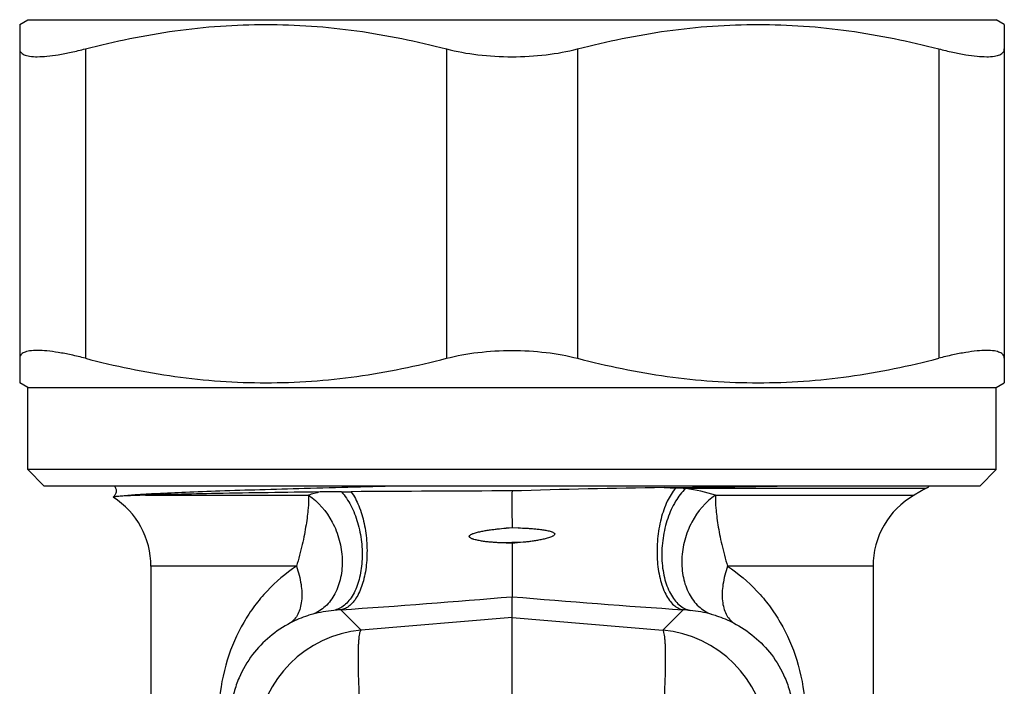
# Model space of a CAD drawing. Header units: millimetres. Extents: x 1279 to 58476, y -6899 to 74987.
# Tile 90 of 250: x 27182 to 27212, y -6406 to -6386. Entities that reach past the tile are written whole.
import ezdxf

# ---------------------------------------------------------------- set-up
doc = ezdxf.new("R2010")
doc.units = ezdxf.units.MM

msp = doc.modelspace()

# ---------------------------------------------------------------- linework, layer by layer
at = {"color": 0, "linetype": 'Continuous', "lineweight": -2}
for p, q in [((27181.644, -6385.815), (27181.894, -6385.671)), ((27181.894, -6385.671), (27211.394, -6385.671)), ((27211.644, -6385.815), (27211.394, -6385.671)), ((27181.644, -6385.815), (27181.644, -6396.726)), ((27211.644, -6385.815), (27211.644, -6396.726)), ((27183.644, -6386.559), (27183.644, -6395.982)), ((27194.644, -6386.559), (27194.644, -6395.982)), ((27198.644, -6386.559), (27198.644, -6395.982)), ((27209.644, -6386.559), (27209.644, -6395.982)), ((27181.894, -6396.871), (27181.644, -6396.726)), ((27181.894, -6399.371), (27181.894, -6396.871)), ((27181.894, -6396.871), (27211.394, -6396.871)), ((27211.394, -6396.871), (27211.644, -6396.726)), ((27211.394, -6399.371), (27211.394, -6396.871)), ((27211.394, -6399.371), (27181.894, -6399.371)), ((27182.394, -6399.871), (27181.894, -6399.371)), ((27210.894, -6399.871), (27211.394, -6399.371)), ((27210.894, -6399.871), (27182.394, -6399.871)), ((27185.473, -6400.15), (27190.44, -6400.15)), ((27201.281, -6399.92), (27201.631, -6399.933)), ((27209.244, -6399.948), (27201.939, -6399.948)), ((27202.847, -6400.15), (27208.894, -6400.15)), ((27209.244, -6399.948), (27208.894, -6400.15)), ((27196.463, -6401.153), (27196.644, -6401.138)), ((27196.829, -6401.145), (27196.463, -6401.153)), ((27196.644, -6401.138), (27196.829, -6401.145)), ((27196.986, -6401.584), (27196.282, -6401.601)), ((27196.644, -6401.619), (27196.282, -6401.601)), ((27196.644, -6401.619), (27196.644, -6403.242)), ((27185.644, -6402.315), (27185.644, -6409.399)), ((27190.076, -6402.315), (27185.644, -6402.315)), ((27207.644, -6402.315), (27203.211, -6402.315)), ((27207.644, -6402.315), (27207.644, -6409.399)), ((27196.644, -6403.872), (27196.644, -6403.242)), ((27192.049, -6404.263), (27191.425, -6403.641)), ((27201.238, -6404.263), (27201.862, -6403.641)), ((27196.644, -6403.872), (27192.049, -6404.263)), ((27196.644, -6403.872), (27201.238, -6404.263)), ((27196.644, -6406.751), (27196.644, -6403.872))]:
    msp.add_line(p, q, dxfattribs=at)
for centre, radius, start, end in [((27188.34, -5382.181), 1017.822, 270.728475, 270.922126), ((27208.244, -6398.216), 2, 300, 303.8101), ((27192.022, -6405.131), 5.226, 103.5849, 107.6233), ((27191.257, -6335.379), 64.668, 270.16822, 270.43159), ((27199.295, -7421.653), 1021.636, 90.148715, 90.423511), ((27204.974, -6677.066), 277.17, 90.76359, 91.72235), ((27201.212, -6411.511), 11.586, 86.4054, 87.9263), ((27201.254, -6405.167), 5.264, 72.3861, 82.5267), ((27210.144, -6402.315), 2.5, 120, 180), ((27183.144, -6402.315), 2.5, 0, 57.2943), ((27209.136, -6524.694), 123.708, 95.63643, 95.79572), ((27167.15, -6051.615), 352.862, 273.9447, 274.79458), ((27226.137, -6051.615), 352.862, 265.20542, 266.0553), ((27191.679, -6408.006), 4.372, 96.0629, 104.6468), ((27191.667, -6407.889), 4.255, 93.2581, 96.0612), ((27201.621, -6407.889), 4.255, 83.9388, 86.7419), ((27201.608, -6408.006), 4.372, 75.3532, 83.9371), ((27192.359, -6407.752), 3.503, 95.0702, 174.9331), ((27200.928, -6407.752), 3.503, 5.0669, 84.9298)]:
    msp.add_arc(centre, radius, start, end, dxfattribs=at)
for points, knots in [([(27183.644, -6386.559), (27184.543, -6386.326), (27185.91, -6386.044), (27187.755, -6385.848), (27189.144, -6385.799), (27190.532, -6385.848), (27192.377, -6386.044), (27193.745, -6386.326), (27194.644, -6386.559)], [0, 0, 0, 0, 0.250476, 0.375314, 0.5, 0.624686, 0.749524, 1, 1, 1, 1]), ([(27198.644, -6386.559), (27199.543, -6386.326), (27200.91, -6386.044), (27202.755, -6385.848), (27204.144, -6385.799), (27205.532, -6385.848), (27207.377, -6386.044), (27208.745, -6386.326), (27209.644, -6386.559)], [0, 0, 0, 0, 0.250476, 0.375314, 0.5, 0.624686, 0.749524, 1, 1, 1, 1]), ([(27181.644, -6386.559), (27181.644, -6386.578), (27181.649, -6386.615), (27181.676, -6386.665), (27181.72, -6386.707), (27181.781, -6386.74), (27181.858, -6386.766), (27181.992, -6386.793), (27182.2, -6386.802), (27182.492, -6386.784), (27182.837, -6386.737), (27183.228, -6386.662), (27183.501, -6386.596), (27183.644, -6386.559)], [0, 0, 0, 0, 0.025942, 0.051357, 0.07893, 0.110859, 0.148556, 0.192842, 0.302416, 0.44021, 0.60447, 0.792345, 1, 1, 1, 1]), ([(27194.644, -6386.559), (27194.958, -6386.641), (27195.623, -6386.76), (27196.296, -6386.798), (27196.644, -6386.798)], [0, 0, 0, 0, 0.482956, 1, 1, 1, 1]), ([(27196.644, -6386.798), (27196.991, -6386.798), (27197.665, -6386.76), (27198.329, -6386.641), (27198.644, -6386.559)], [0, 0, 0, 0, 0.517046, 1, 1, 1, 1]), ([(27209.644, -6386.559), (27209.786, -6386.596), (27210.06, -6386.662), (27210.45, -6386.737), (27210.795, -6386.784), (27211.087, -6386.802), (27211.295, -6386.793), (27211.429, -6386.766), (27211.506, -6386.74), (27211.567, -6386.707), (27211.612, -6386.665), (27211.638, -6386.615), (27211.644, -6386.578), (27211.644, -6386.559)], [0, 0, 0, 0, 0.207655, 0.39553, 0.55979, 0.697584, 0.807158, 0.851445, 0.889141, 0.92107, 0.948643, 0.974058, 1, 1, 1, 1]), ([(27183.644, -6395.982), (27183.501, -6395.945), (27183.228, -6395.879), (27182.837, -6395.804), (27182.492, -6395.757), (27182.2, -6395.739), (27181.992, -6395.749), (27181.858, -6395.775), (27181.781, -6395.801), (27181.72, -6395.834), (27181.676, -6395.876), (27181.649, -6395.927), (27181.644, -6395.964), (27181.644, -6395.982)], [0, 0, 0, 0, 0.207655, 0.39553, 0.55979, 0.697584, 0.807158, 0.851444, 0.889141, 0.92107, 0.948643, 0.974058, 1, 1, 1, 1]), ([(27183.644, -6395.982), (27184.543, -6396.216), (27185.91, -6396.498), (27187.755, -6396.693), (27189.144, -6396.743), (27190.532, -6396.693), (27192.377, -6396.498), (27193.745, -6396.216), (27194.644, -6395.982)], [0, 0, 0, 0, 0.250476, 0.375314, 0.5, 0.624686, 0.749524, 1, 1, 1, 1]), ([(27194.644, -6395.982), (27194.958, -6395.9), (27195.623, -6395.782), (27196.296, -6395.744), (27196.644, -6395.744)], [0, 0, 0, 0, 0.482956, 1, 1, 1, 1]), ([(27196.644, -6395.744), (27196.991, -6395.744), (27197.665, -6395.782), (27198.329, -6395.9), (27198.644, -6395.982)], [0, 0, 0, 0, 0.517046, 1, 1, 1, 1]), ([(27198.644, -6395.982), (27199.543, -6396.216), (27200.91, -6396.498), (27202.755, -6396.693), (27204.144, -6396.743), (27205.532, -6396.693), (27207.377, -6396.498), (27208.745, -6396.216), (27209.644, -6395.982)], [0, 0, 0, 0, 0.250476, 0.375314, 0.5, 0.624686, 0.749524, 1, 1, 1, 1]), ([(27211.644, -6395.982), (27211.644, -6395.964), (27211.638, -6395.927), (27211.612, -6395.876), (27211.567, -6395.834), (27211.506, -6395.801), (27211.429, -6395.775), (27211.295, -6395.749), (27211.087, -6395.739), (27210.795, -6395.757), (27210.45, -6395.804), (27210.06, -6395.879), (27209.786, -6395.945), (27209.644, -6395.982)], [0, 0, 0, 0, 0.025942, 0.051357, 0.07893, 0.110859, 0.148555, 0.192842, 0.302416, 0.44021, 0.60447, 0.792345, 1, 1, 1, 1]), ([(27184.529, -6399.87), (27184.549, -6399.895), (27184.583, -6399.956), (27184.585, -6400.044), (27184.567, -6400.111), (27184.54, -6400.162), (27184.513, -6400.192), (27184.494, -6400.208)], [0, 0, 0, 0, 0.254968, 0.541157, 0.680609, 0.806712, 1, 1, 1, 1]), ([(27193.354, -6399.871), (27192.341, -6399.895), (27190.875, -6399.932), (27189.004, -6399.986), (27187.796, -6400.024), (27186.753, -6400.062), (27185.893, -6400.1), (27185.232, -6400.137), (27184.86, -6400.166), (27184.71, -6400.183)], [0, 0, 0, 0, 0.351545, 0.508547, 0.649074, 0.77052, 0.870638, 0.947606, 1, 1, 1, 1]), ([(27184.71, -6400.183), (27184.68, -6400.185), (27184.629, -6400.189), (27184.569, -6400.194), (27184.533, -6400.199), (27184.514, -6400.202), (27184.502, -6400.205), (27184.496, -6400.207), (27184.494, -6400.208)], [0, 0, 0, 0, 0.410025, 0.713527, 0.825099, 0.909849, 0.967915, 1, 1, 1, 1]), ([(27185.473, -6400.15), (27185.324, -6400.155), (27185.069, -6400.164), (27184.814, -6400.176), (27184.71, -6400.183)], [0, 0, 0, 0, 0.588715, 1, 1, 1, 1]), ([(27190.795, -6400.051), (27189.744, -6400.066), (27188.285, -6400.087), (27186.511, -6400.122), (27185.788, -6400.14), (27185.473, -6400.15)], [0, 0, 0, 0, 0.592432, 0.822674, 1, 1, 1, 1]), ([(27190.44, -6400.15), (27190.447, -6400.281), (27190.44, -6400.495), (27190.407, -6400.795), (27190.369, -6401.063), (27190.318, -6401.352), (27190.253, -6401.661), (27190.174, -6401.985), (27190.112, -6402.205), (27190.076, -6402.315)], [0, 0, 0, 0, 0.178924, 0.289257, 0.412106, 0.546127, 0.689868, 0.841909, 1, 1, 1, 1]), ([(27190.44, -6400.15), (27190.747, -6400.347), (27191.127, -6400.802), (27191.401, -6401.51), (27191.491, -6402.089), (27191.448, -6402.652), (27191.276, -6403.154), (27190.983, -6403.551), (27190.714, -6403.722), (27190.574, -6403.775)], [0, 0, 0, 0, 0.25469, 0.3922, 0.529271, 0.660824, 0.783173, 0.895332, 1, 1, 1, 1]), ([(27191.447, -6400.047), (27191.392, -6400.047), (27191.175, -6400.048), (27190.957, -6400.049), (27190.795, -6400.051)], [0, 0, 0, 0, 0.252257, 1, 1, 1, 1]), ([(27191.447, -6400.047), (27191.558, -6400.171), (27191.756, -6400.471), (27191.959, -6400.99), (27192.055, -6401.472), (27192.083, -6401.87), (27192.076, -6402.257), (27192.008, -6402.704), (27191.856, -6403.105), (27191.686, -6403.359), (27191.545, -6403.503), (27191.388, -6403.607), (27191.274, -6403.646), (27191.217, -6403.658)], [0, 0, 0, 0, 0.122367, 0.260329, 0.406739, 0.480427, 0.552876, 0.689698, 0.810414, 0.863758, 0.912523, 0.95751, 1, 1, 1, 1]), ([(27191.744, -6400.045), (27191.838, -6400.178), (27191.998, -6400.492), (27192.153, -6401.021), (27192.232, -6401.605), (27192.227, -6402.193), (27192.138, -6402.733), (27191.995, -6403.126), (27191.839, -6403.371), (27191.713, -6403.507), (27191.575, -6403.601), (27191.474, -6403.633), (27191.425, -6403.641)], [0, 0, 0, 0, 0.122077, 0.262845, 0.413648, 0.564043, 0.703682, 0.824087, 0.875661, 0.921462, 0.962361, 1, 1, 1, 1]), ([(27196.644, -6400.021), (27196.643, -6400.105), (27196.644, -6400.329), (27196.643, -6400.701), (27196.644, -6400.989), (27196.644, -6401.138)], [0, 0, 0, 0, 0.22608, 0.600327, 1, 1, 1, 1]), ([(27201.631, -6399.933), (27201.527, -6400.053), (27201.346, -6400.356), (27201.165, -6400.882), (27201.064, -6401.481), (27201.053, -6402.096), (27201.132, -6402.668), (27201.274, -6403.088), (27201.433, -6403.351), (27201.562, -6403.497), (27201.705, -6403.598), (27201.811, -6403.633), (27201.862, -6403.641)], [0, 0, 0, 0, 0.115626, 0.252823, 0.403063, 0.555218, 0.697842, 0.821261, 0.874022, 0.920679, 0.962095, 1, 1, 1, 1]), ([(27201.939, -6399.948), (27201.816, -6400.06), (27201.597, -6400.348), (27201.366, -6400.864), (27201.227, -6401.455), (27201.191, -6402.067), (27201.263, -6402.643), (27201.413, -6403.069), (27201.586, -6403.339), (27201.73, -6403.494), (27201.892, -6403.604), (27202.011, -6403.646), (27202.07, -6403.658)], [0, 0, 0, 0, 0.117512, 0.252729, 0.398707, 0.546078, 0.685217, 0.808239, 0.862482, 0.911895, 0.957283, 1, 1, 1, 1]), ([(27202.847, -6400.15), (27202.54, -6400.347), (27202.161, -6400.802), (27201.887, -6401.51), (27201.797, -6402.089), (27201.839, -6402.652), (27202.011, -6403.154), (27202.304, -6403.551), (27202.574, -6403.722), (27202.714, -6403.775)], [0, 0, 0, 0, 0.25469, 0.3922, 0.529271, 0.660824, 0.783173, 0.895332, 1, 1, 1, 1]), ([(27202.847, -6400.15), (27202.841, -6400.281), (27202.847, -6400.495), (27202.88, -6400.795), (27202.918, -6401.063), (27202.969, -6401.352), (27203.035, -6401.661), (27203.113, -6401.985), (27203.176, -6402.205), (27203.211, -6402.315)], [0, 0, 0, 0, 0.178924, 0.289257, 0.412106, 0.546127, 0.689868, 0.841909, 1, 1, 1, 1]), ([(27184.494, -6400.208), (27184.493, -6400.208), (27184.492, -6400.21), (27184.494, -6400.211), (27184.494, -6400.212)], [0, 0, 0, 0, 0.467934, 1, 1, 1, 1]), ([(27196.282, -6401.601), (27196.237, -6401.599), (27196.147, -6401.594), (27196.013, -6401.583), (27195.879, -6401.57), (27195.769, -6401.556), (27195.681, -6401.541), (27195.615, -6401.529), (27195.55, -6401.515), (27195.496, -6401.5), (27195.454, -6401.486), (27195.422, -6401.475), (27195.393, -6401.46), (27195.368, -6401.446), (27195.352, -6401.43), (27195.343, -6401.414), (27195.342, -6401.396), (27195.351, -6401.381), (27195.363, -6401.368), (27195.381, -6401.355), (27195.405, -6401.341), (27195.435, -6401.327), (27195.477, -6401.311), (27195.53, -6401.293), (27195.595, -6401.276), (27195.66, -6401.261), (27195.726, -6401.247), (27195.814, -6401.231), (27195.925, -6401.213), (27196.059, -6401.194), (27196.238, -6401.173), (27196.373, -6401.161), (27196.463, -6401.153)], [0, 0, 0, 0, 0.062643, 0.125147, 0.187508, 0.249725, 0.280782, 0.311806, 0.342801, 0.373774, 0.389259, 0.40475, 0.420265, 0.43576, 0.443746, 0.451965, 0.45968, 0.467644, 0.475818, 0.483638, 0.499156, 0.514748, 0.530295, 0.561401, 0.592525, 0.623677, 0.654861, 0.686079, 0.748614, 0.811281, 0.874075, 1, 1, 1, 1]), ([(27196.829, -6401.145), (27196.921, -6401.148), (27197.057, -6401.154), (27197.239, -6401.166), (27197.374, -6401.178), (27197.487, -6401.19), (27197.577, -6401.202), (27197.643, -6401.212), (27197.71, -6401.224), (27197.776, -6401.239), (27197.83, -6401.254), (27197.872, -6401.27), (27197.903, -6401.284), (27197.927, -6401.299), (27197.943, -6401.316), (27197.95, -6401.339), (27197.938, -6401.361), (27197.921, -6401.376), (27197.902, -6401.389), (27197.878, -6401.403), (27197.837, -6401.422), (27197.784, -6401.441), (27197.719, -6401.461), (27197.654, -6401.478), (27197.589, -6401.494), (27197.5, -6401.512), (27197.389, -6401.533), (27197.256, -6401.553), (27197.121, -6401.57), (27197.031, -6401.58), (27196.986, -6401.584)], [0, 0, 0, 0, 0.12601, 0.188844, 0.251546, 0.314104, 0.345326, 0.376508, 0.407648, 0.438746, 0.469808, 0.485328, 0.500874, 0.516417, 0.524423, 0.532224, 0.547944, 0.555852, 0.563677, 0.579251, 0.594816, 0.62589, 0.656952, 0.68802, 0.719102, 0.750204, 0.812479, 0.874866, 0.937372, 1, 1, 1, 1]), ([(27190.076, -6402.315), (27189.749, -6402.527), (27189.294, -6402.911), (27188.79, -6403.518), (27188.343, -6404.2), (27187.915, -6405.184), (27187.752, -6406.042), (27187.718, -6406.488)], [0, 0, 0, 0, 0.236383, 0.355525, 0.47665, 0.72911, 1, 1, 1, 1]), ([(27190.076, -6402.315), (27190.14, -6402.494), (27190.23, -6402.842), (27190.252, -6403.277), (27190.198, -6403.581), (27190.128, -6403.77), (27190.027, -6403.927), (27189.939, -6404.007), (27189.892, -6404.039)], [0, 0, 0, 0, 0.309191, 0.581134, 0.700406, 0.808646, 0.907521, 1, 1, 1, 1]), ([(27203.211, -6402.315), (27203.148, -6402.494), (27203.057, -6402.842), (27203.035, -6403.277), (27203.089, -6403.581), (27203.159, -6403.77), (27203.26, -6403.927), (27203.348, -6404.007), (27203.395, -6404.039)], [0, 0, 0, 0, 0.309191, 0.581134, 0.700406, 0.808646, 0.907521, 1, 1, 1, 1]), ([(27203.211, -6402.315), (27203.539, -6402.527), (27203.993, -6402.911), (27204.497, -6403.518), (27204.944, -6404.2), (27205.373, -6405.184), (27205.535, -6406.042), (27205.57, -6406.488)], [0, 0, 0, 0, 0.236383, 0.355525, 0.47665, 0.72911, 1, 1, 1, 1]), ([(27190.574, -6403.775), (27190.521, -6403.789), (27190.287, -6403.857), (27190.06, -6403.951), (27189.892, -6404.039)], [0, 0, 0, 0, 0.223137, 1, 1, 1, 1]), ([(27202.714, -6403.775), (27202.766, -6403.789), (27203, -6403.857), (27203.227, -6403.951), (27203.395, -6404.039)], [0, 0, 0, 0, 0.223137, 1, 1, 1, 1]), ([(27189.892, -6404.039), (27189.67, -6404.156), (27189.247, -6404.438), (27188.703, -6405.002), (27188.355, -6405.595), (27188.159, -6406.165), (27188.102, -6406.49), (27188.086, -6406.662)], [0, 0, 0, 0, 0.227856, 0.45619, 0.703057, 0.843391, 1, 1, 1, 1]), ([(27203.395, -6404.039), (27203.618, -6404.156), (27204.041, -6404.438), (27204.584, -6405.002), (27204.933, -6405.595), (27205.128, -6406.165), (27205.185, -6406.49), (27205.201, -6406.662)], [0, 0, 0, 0, 0.227856, 0.45619, 0.703057, 0.843391, 1, 1, 1, 1]), ([(27192.049, -6407.142), (27192.036, -6406.952), (27192.012, -6406.583), (27191.984, -6406.051), (27191.967, -6405.568), (27191.961, -6405.147), (27191.965, -6404.841), (27191.974, -6404.637), (27191.984, -6404.516), (27191.995, -6404.418), (27192.009, -6404.343), (27192.025, -6404.293), (27192.04, -6404.268), (27192.049, -6404.263)], [0, 0, 0, 0, 0.197448, 0.383206, 0.551789, 0.698562, 0.819359, 0.86896, 0.910905, 0.944973, 0.971014, 0.989114, 1, 1, 1, 1]), ([(27201.238, -6407.142), (27201.252, -6406.952), (27201.276, -6406.583), (27201.303, -6406.051), (27201.32, -6405.568), (27201.326, -6405.147), (27201.323, -6404.841), (27201.313, -6404.637), (27201.304, -6404.516), (27201.292, -6404.418), (27201.278, -6404.343), (27201.262, -6404.293), (27201.247, -6404.268), (27201.238, -6404.263)], [0, 0, 0, 0, 0.197448, 0.383206, 0.551789, 0.698562, 0.819359, 0.86896, 0.910905, 0.944973, 0.971014, 0.989114, 1, 1, 1, 1])]:
    msp.add_open_spline(points, degree=3, knots=knots, dxfattribs=at)

doc.saveas('drawing.dxf')
